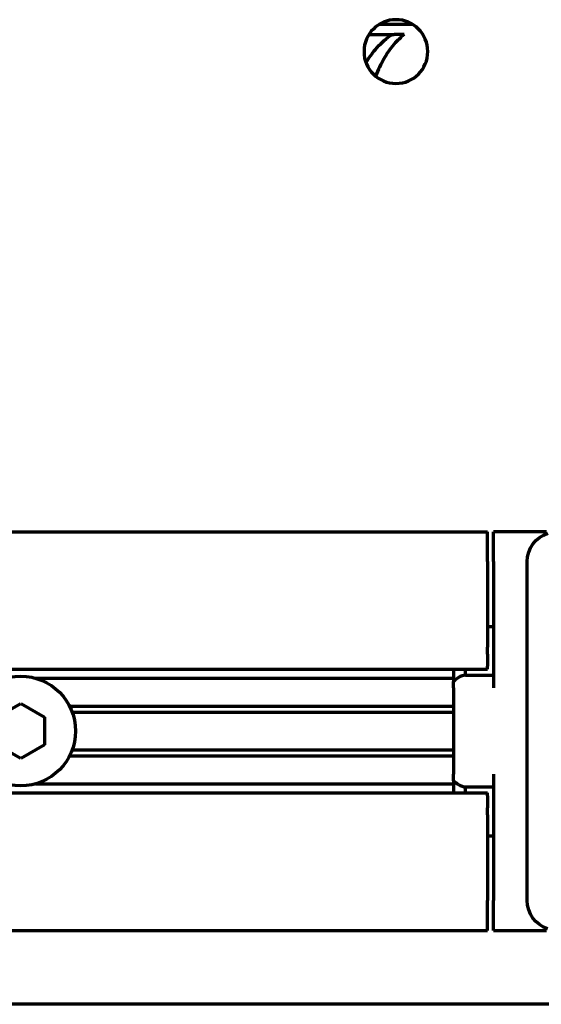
# Model space of a CAD drawing. Header units: millimetres. Extents: x 0 to 1189, y 0 to 841.
# Tile 41 of 56: x 709 to 736, y 471 to 521. Entities that reach past the tile are written whole.
import ezdxf

# ---------------------------------------------------------------- set-up
doc = ezdxf.new("R2010")
doc.units = ezdxf.units.MM
doc.header["$LTSCALE"] = 0.75
doc.layers.add('Visible', color=7, linetype='Continuous', lineweight=70)

msp = doc.modelspace()

# ---------------------------------------------------------------- linework, layer by layer
at = {"layer": 'Visible'}
for p, q in [((729.071, 520.325), (727.367, 520.325)), ((726.866, 519.825), (728.123, 519.825)), ((728.634, 519.825), (728.123, 519.825)), ((588.805, 494.885), (732.805, 494.885)), ((732.805, 493.385), (732.805, 494.885)), ((733.105, 493.385), (733.105, 494.885)), ((735.765, 494.885), (733.105, 494.885)), ((732.805, 493.385), (732.805, 489.092)), ((733.105, 493.385), (733.105, 487.05)), ((734.805, 476.385), (734.805, 493.385)), ((732.805, 490.135), (733.105, 490.135)), ((732.805, 488.738), (732.805, 489.092)), ((732.805, 488.738), (732.805, 488.131)), ((732.805, 487.985), (732.805, 488.131)), ((588.805, 487.985), (732.805, 487.985)), ((731.105, 487.985), (731.105, 487.376)), ((731.705, 487.69), (731.705, 487.985)), ((731.705, 487.69), (733.105, 487.69)), ((710.14, 487.535), (731.105, 487.535)), ((731.105, 487.05), (731.105, 487.376)), ((731.105, 487.05), (731.105, 482.719)), ((708.205, 485.578), (709.405, 486.27)), ((709.405, 486.27), (710.605, 485.578)), ((711.854, 486.135), (731.105, 486.135)), ((710.605, 485.578), (710.605, 484.192)), ((711.985, 485.835), (731.105, 485.835)), ((709.405, 483.499), (708.205, 484.192)), ((710.605, 484.192), (709.405, 483.499)), ((711.854, 483.635), (731.105, 483.635)), ((711.985, 483.935), (731.105, 483.935)), ((731.105, 482.393), (731.105, 482.719)), ((733.105, 482.719), (733.105, 476.385)), ((710.14, 482.235), (731.105, 482.235)), ((731.105, 482.393), (731.105, 481.785)), ((588.805, 481.785), (732.805, 481.785)), ((731.705, 481.785), (731.705, 482.08)), ((731.705, 482.08), (733.105, 482.08)), ((732.805, 481.638), (732.805, 481.785)), ((732.805, 481.638), (732.805, 481.031)), ((732.805, 480.678), (732.805, 481.031)), ((732.805, 480.678), (732.805, 476.385)), ((732.805, 479.635), (733.105, 479.635)), ((732.805, 474.885), (732.805, 476.385)), ((733.105, 474.885), (733.105, 476.385)), ((588.805, 474.885), (732.805, 474.885)), ((733.105, 474.885), (735.765, 474.885)), ((742.843, 471.175), (578.767, 471.175))]:
    msp.add_line(p, q, dxfattribs=at)
at = {"layer": 'Visible', "extrusion": (0, 0, -1)}
msp.add_circle((-728.219, 518.971), 1.6, dxfattribs=at)
at = {"layer": 'Visible'}
msp.add_circle((709.405, 484.885), 2.75, dxfattribs=at)
at = {"layer": 'Visible', "extrusion": (0, 0, -1)}
for centre, major_axis, ratio, start_param, end_param in [((728.122, 518.823), (0, 1.002), 0.57095, -0.398443, -0.000074), ((736.305, 493.385), (1.061, 1.061), 1, 3.926991, 5.18201), ((736.305, 476.385), (-1.061, 1.061), 1, 4.242768, 5.497787)]:
    msp.add_ellipse(centre, major_axis=major_axis, ratio=ratio, start_param=start_param, end_param=end_param, dxfattribs=at)
at = {"layer": 'Visible'}
for points, knots in [([(726.714, 518.426), (726.861, 518.657), (727.023, 518.881), (727.423, 519.348), (727.667, 519.574), (727.901, 519.746)], [0.5834246, 0.5834246, 0.5834246, 0.5834246, 0.6827036, 0.6827036, 0.8150178, 0.8150178, 0.8150178, 0.8150178]), ([(728.634, 519.825), (728.464, 519.693), (728.287, 519.526), (727.933, 519.111), (727.758, 518.856), (727.468, 518.349), (727.327, 518.053), (727.203, 517.734)], [-0.6414978, -0.6414978, -0.6414978, -0.6414978, -0.5452902, -0.5452902, -0.4361658, -0.4361658, -0.3302236, -0.3302236, -0.3302236, -0.3302236]), ([(731.705, 487.69), (731.704, 487.69), (731.703, 487.69), (731.607, 487.684), (731.472, 487.634), (731.358, 487.567), (731.276, 487.518), (731.189, 487.454), (731.105, 487.376)], [-0.04843446, -0.04843446, -0.04843446, -0.04843446, -0.04808664, -0.04808664, 0, 0, 0, 0.03490956, 0.03490956, 0.03490956, 0.03490956]), ([(731.105, 482.393), (731.189, 482.316), (731.276, 482.251), (731.358, 482.203), (731.472, 482.136), (731.607, 482.086), (731.703, 482.08), (731.704, 482.08), (731.705, 482.08)], [-0.03490956, -0.03490956, -0.03490956, -0.03490956, 0, 0, 0, 0.04808664, 0.04808664, 0.04843446, 0.04843446, 0.04843446, 0.04843446])]:
    msp.add_open_spline(points, degree=3, knots=knots, dxfattribs=at)

doc.saveas('drawing.dxf')
